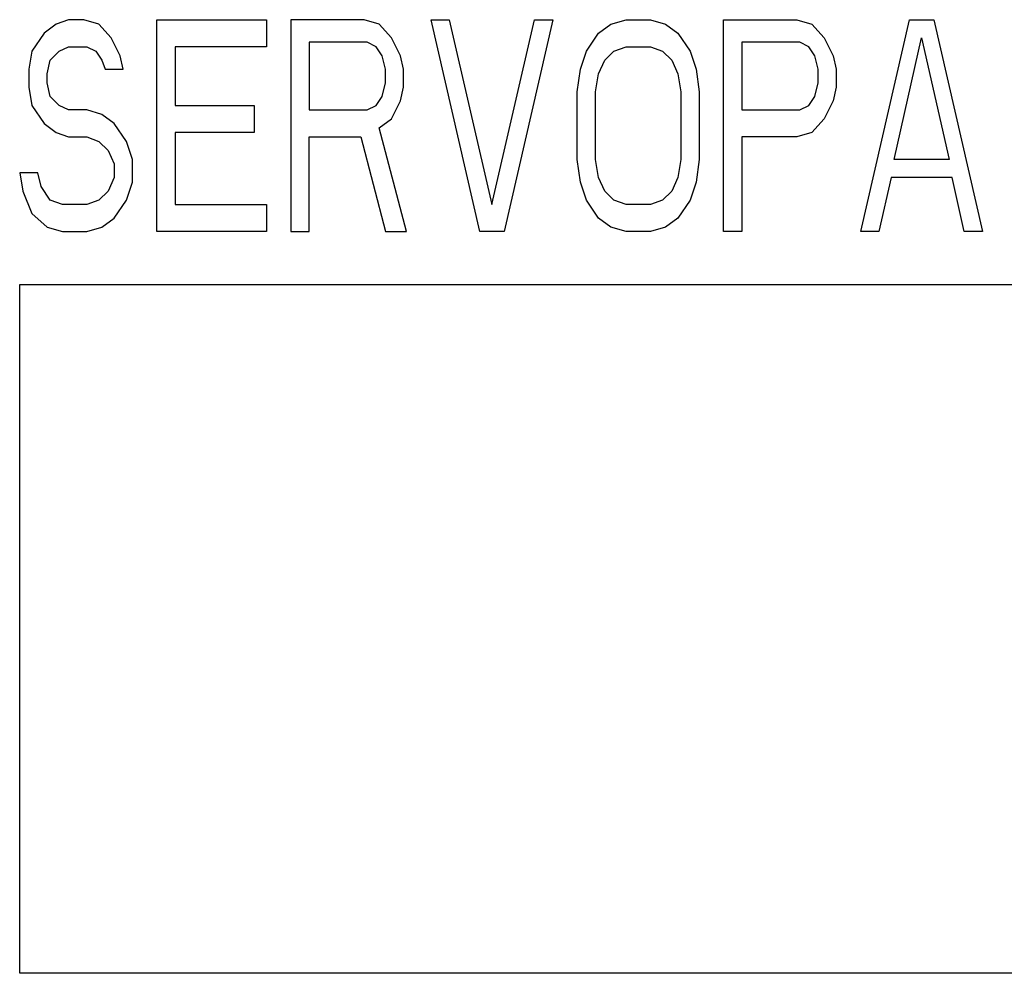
# Model space of a CAD drawing. Extents: x 0 to 1260, y 0 to 891.
# Tile 9 of 36: x 221 to 231, y 709 to 718. Entities that reach past the tile are written whole.
import ezdxf

# ---------------------------------------------------------------- set-up
doc = ezdxf.new("R2010")
doc.units = 0
doc.header["$LTSCALE"] = 69.3
doc.layers.add('ALL_CURVE', color=7, linetype='CONTINUOUS')

msp = doc.modelspace()

# ---------------------------------------------------------------- linework, layer by layer
at = {"layer": 'ALL_CURVE', "color": 4, "linetype": 'CONTINUOUS'}
for p, q in [((221.595, 717.7074), (221.48, 717.6223)), ((221.71, 717.75), (221.595, 717.7074)), ((221.8537, 717.75), (221.71, 717.75)), ((221.9975, 717.7074), (221.8537, 717.75)), ((222.1125, 717.5798), (221.9975, 717.7074)), ((222.5437, 715.75), (222.5437, 717.75)), ((222.5437, 717.75), (223.5788, 717.75)), ((223.5788, 717.75), (223.5788, 717.4947)), ((223.8087, 717.75), (223.8087, 715.75)), ((224.4988, 717.75), (223.8087, 717.75)), ((224.6425, 717.7074), (224.4988, 717.75)), ((224.7575, 717.5798), (224.6425, 717.7074)), ((225.5912, 715.75), (225.1312, 717.75)), ((225.1312, 717.75), (225.3038, 717.75)), ((225.3038, 717.75), (225.7063, 716.0053)), ((225.7063, 716.0053), (226.1087, 717.75)), ((226.2812, 717.75), (225.8212, 715.75)), ((226.1087, 717.75), (226.2812, 717.75)), ((226.7125, 717.6223), (226.8275, 717.7074)), ((226.8275, 717.7074), (226.9713, 717.75)), ((226.9713, 717.75), (227.2012, 717.75)), ((227.2012, 717.75), (227.345, 717.7074)), ((227.345, 717.7074), (227.46, 717.6223)), ((227.8913, 715.75), (227.8913, 717.75)), ((227.8913, 717.75), (228.5813, 717.75)), ((228.5813, 717.75), (228.725, 717.7074)), ((228.725, 717.7074), (228.84, 717.5798)), ((229.185, 715.75), (229.645, 717.75)), ((229.645, 717.75), (229.875, 717.75)), ((229.875, 717.75), (230.335, 715.75)), ((221.48, 717.6223), (221.365, 717.4521)), ((222.1987, 717.4096), (222.1125, 717.5798)), ((224.8438, 717.4096), (224.7575, 717.5798)), ((226.5975, 717.4521), (226.7125, 717.6223)), ((227.46, 717.6223), (227.575, 717.4521)), ((228.84, 717.5798), (228.9263, 717.4096)), ((229.5012, 716.4309), (229.76, 717.5798)), ((229.76, 717.5798), (230.0187, 716.4309)), ((221.6238, 717.4521), (221.71, 717.4947)), ((221.71, 717.4947), (221.8825, 717.4947)), ((221.8825, 717.4947), (221.9687, 717.4521)), ((222.7163, 717.4947), (222.7163, 716.9415)), ((223.5788, 717.4947), (222.7163, 717.4947)), ((223.9812, 717.5372), (223.9812, 716.8989)), ((224.5275, 717.5372), (223.9812, 717.5372)), ((224.6138, 717.4947), (224.5275, 717.5372)), ((224.6713, 717.4096), (224.6138, 717.4947)), ((226.8562, 717.4521), (226.9713, 717.4947)), ((226.9713, 717.4947), (227.2012, 717.4947)), ((227.2012, 717.4947), (227.3163, 717.4521)), ((228.0637, 717.5372), (228.0637, 716.8989)), ((228.61, 717.5372), (228.0637, 717.5372)), ((228.6963, 717.4947), (228.61, 717.5372)), ((228.7537, 717.4096), (228.6963, 717.4947)), ((221.365, 717.4521), (221.3363, 717.2819)), ((221.5375, 717.367), (221.6238, 717.4521)), ((221.9687, 717.4521), (222.0263, 717.367)), ((222.2275, 717.2819), (222.1987, 717.4096)), ((224.7, 717.2819), (224.6713, 717.4096)), ((224.8725, 717.2819), (224.8438, 717.4096)), ((226.54, 717.2819), (226.5975, 717.4521)), ((226.77, 717.367), (226.8562, 717.4521)), ((227.3163, 717.4521), (227.4025, 717.367)), ((227.575, 717.4521), (227.6325, 717.2819)), ((228.7825, 717.2819), (228.7537, 717.4096)), ((228.9263, 717.4096), (228.955, 717.2819)), ((221.5087, 717.2394), (221.5375, 717.367)), ((222.0263, 717.367), (222.055, 717.2819)), ((226.7125, 717.2394), (226.77, 717.367)), ((227.4025, 717.367), (227.46, 717.2394)), ((221.3363, 717.2819), (221.3363, 717.1117)), ((221.5087, 717.1543), (221.5087, 717.2394)), ((222.055, 717.2819), (222.2275, 717.2819)), ((224.7, 717.1543), (224.7, 717.2819)), ((224.8725, 717.1117), (224.8725, 717.2819)), ((226.5112, 717.0691), (226.54, 717.2819)), ((226.6838, 717.0691), (226.7125, 717.2394)), ((227.46, 717.2394), (227.4888, 717.0691)), ((227.6325, 717.2819), (227.6613, 717.0691)), ((228.7825, 717.1543), (228.7825, 717.2819)), ((228.955, 717.2819), (228.955, 717.1117)), ((221.5375, 717.0266), (221.5087, 717.1543)), ((224.6713, 717.0266), (224.7, 717.1543)), ((228.7537, 717.0266), (228.7825, 717.1543)), ((221.3363, 717.1117), (221.365, 716.9415)), ((221.6238, 716.9415), (221.5375, 717.0266)), ((224.6138, 716.9415), (224.6713, 717.0266)), ((224.8438, 716.984), (224.8725, 717.1117)), ((226.5112, 716.4309), (226.5112, 717.0691)), ((226.6838, 716.4309), (226.6838, 717.0691)), ((227.4888, 717.0691), (227.4888, 716.4309)), ((227.6613, 717.0691), (227.6613, 716.4309)), ((228.6963, 716.9415), (228.7537, 717.0266)), ((228.955, 717.1117), (228.9263, 716.984)), ((221.365, 716.9415), (221.48, 716.7713)), ((221.71, 716.8989), (221.6238, 716.9415)), ((222.7163, 716.9415), (223.4637, 716.9415)), ((223.4637, 716.9415), (223.4637, 716.6862)), ((224.5275, 716.8989), (224.6138, 716.9415)), ((224.7575, 716.8138), (224.8438, 716.984)), ((228.61, 716.8989), (228.6963, 716.9415)), ((228.9263, 716.984), (228.84, 716.8138)), ((221.8825, 716.8989), (221.71, 716.8989)), ((222.0263, 716.8564), (221.8825, 716.8989)), ((222.1412, 716.7713), (222.0263, 716.8564)), ((223.9812, 716.8989), (224.5275, 716.8989)), ((228.0637, 716.8989), (228.61, 716.8989)), ((221.48, 716.7713), (221.595, 716.6862)), ((222.2563, 716.6011), (222.1412, 716.7713)), ((224.6425, 716.7287), (224.7575, 716.8138)), ((228.84, 716.8138), (228.725, 716.6862)), ((221.595, 716.6862), (221.71, 716.6436)), ((222.7163, 716.6862), (222.7163, 716.0053)), ((223.4637, 716.6862), (222.7163, 716.6862)), ((224.9012, 715.75), (224.6425, 716.7287)), ((228.725, 716.6862), (228.5813, 716.6436)), ((221.71, 716.6436), (221.8825, 716.6436)), ((221.8825, 716.6436), (221.9975, 716.6011)), ((221.9975, 716.6011), (222.0838, 716.516)), ((222.3137, 716.4309), (222.2563, 716.6011)), ((223.9812, 715.75), (223.9812, 716.6436)), ((223.9812, 716.6436), (224.47, 716.6436)), ((224.47, 716.6436), (224.7, 715.75)), ((228.0637, 716.6436), (228.0637, 715.75)), ((228.5813, 716.6436), (228.0637, 716.6436)), ((222.0838, 716.516), (222.1412, 716.3883)), ((222.1412, 716.3883), (222.1412, 716.2606)), ((222.3137, 716.2181), (222.3137, 716.4309)), ((226.54, 716.2181), (226.5112, 716.4309)), ((226.7125, 716.2606), (226.6838, 716.4309)), ((227.4888, 716.4309), (227.46, 716.2606)), ((227.6613, 716.4309), (227.6325, 716.2181)), ((230.0187, 716.4309), (229.5012, 716.4309)), ((221.25, 716.3032), (221.2788, 716.133)), ((221.4225, 716.3032), (221.25, 716.3032)), ((221.4512, 716.1755), (221.4225, 716.3032)), ((222.1412, 716.2606), (222.0838, 716.133)), ((222.2563, 716.0479), (222.3137, 716.2181)), ((226.5975, 716.0479), (226.54, 716.2181)), ((226.77, 716.133), (226.7125, 716.2606)), ((227.46, 716.2606), (227.4025, 716.133)), ((227.6325, 716.2181), (227.575, 716.0479)), ((229.4725, 716.2606), (229.3575, 715.75)), ((230.0475, 716.2606), (229.4725, 716.2606)), ((230.1625, 715.75), (230.0475, 716.2606)), ((221.2788, 716.133), (221.365, 715.9202)), ((221.5375, 716.0479), (221.4512, 716.1755)), ((222.0838, 716.133), (221.9975, 716.0479)), ((226.8562, 716.0479), (226.77, 716.133)), ((227.4025, 716.133), (227.3163, 716.0479)), ((221.6525, 716.0053), (221.5375, 716.0479)), ((221.8825, 716.0053), (221.6525, 716.0053)), ((221.9975, 716.0479), (221.8825, 716.0053)), ((222.1412, 715.8777), (222.2563, 716.0479)), ((222.7163, 716.0053), (223.5788, 716.0053)), ((223.5788, 716.0053), (223.5788, 715.75)), ((226.7125, 715.8777), (226.5975, 716.0479)), ((226.9713, 716.0053), (226.8562, 716.0479)), ((227.2012, 716.0053), (226.9713, 716.0053)), ((227.3163, 716.0479), (227.2012, 716.0053)), ((227.575, 716.0479), (227.46, 715.8777)), ((221.365, 715.9202), (221.5087, 715.7926)), ((222.0263, 715.7926), (222.1412, 715.8777)), ((226.8275, 715.7926), (226.7125, 715.8777)), ((227.46, 715.8777), (227.345, 715.7926)), ((221.5087, 715.7926), (221.6525, 715.75)), ((221.6525, 715.75), (221.8825, 715.75)), ((221.8825, 715.75), (222.0263, 715.7926)), ((223.5788, 715.75), (222.5437, 715.75)), ((223.8087, 715.75), (223.9812, 715.75)), ((224.7, 715.75), (224.9012, 715.75)), ((225.8212, 715.75), (225.5912, 715.75)), ((226.9713, 715.75), (226.8275, 715.7926)), ((227.2012, 715.75), (226.9713, 715.75)), ((227.345, 715.7926), (227.2012, 715.75)), ((228.0637, 715.75), (227.8913, 715.75)), ((229.3575, 715.75), (229.185, 715.75)), ((230.335, 715.75), (230.1625, 715.75)), ((221.25, 708.75), (221.25, 715.25)), ((221.25, 715.25), (239.25, 715.25)), ((239.25, 708.75), (221.25, 708.75))]:
    msp.add_line(p, q, dxfattribs=at)

doc.saveas('drawing.dxf')
